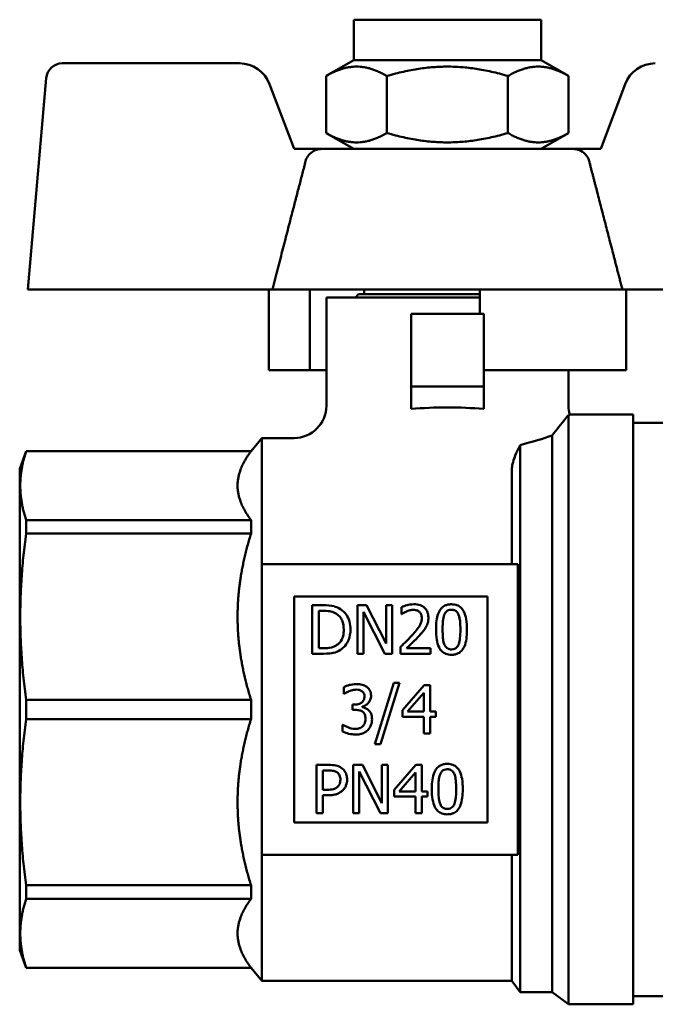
# Model space of a CAD drawing. Header units: millimetres. Extents: x 41 to 192, y 95 to 246.
# Tile 11 of 22: x 41 to 80, y 185 to 246. Entities that reach past the tile are written whole.
import ezdxf

# ---------------------------------------------------------------- set-up
doc = ezdxf.new("R2010")
doc.units = ezdxf.units.MM
doc.layers.add('Видимый контур (ГОСТ)', color=7, linetype='Continuous', lineweight=50)

msp = doc.modelspace()

# ---------------------------------------------------------------- linework, layer by layer
at = {"layer": 'Видимый контур (ГОСТ)'}
for p, q in [((61.213, 246.124), (72.813, 246.124)), ((61.213, 243.624), (61.213, 246.124)), ((72.813, 243.624), (72.813, 246.124)), ((54.13, 243.424), (43.154, 243.424)), ((61.213, 243.624), (59.507, 242.639)), ((61.213, 243.624), (72.813, 243.624)), ((72.813, 243.624), (74.518, 242.639)), ((59.507, 239.108), (59.507, 242.639)), ((63.26, 239.108), (63.26, 242.639)), ((70.766, 239.108), (70.766, 242.639)), ((74.518, 239.108), (74.518, 242.639)), ((42.158, 242.511), (41.013, 229.424)), ((57.513, 238.124), (56.001, 242.13)), ((78.025, 242.13), (76.513, 238.124)), ((61.213, 238.124), (59.507, 239.108)), ((72.813, 238.124), (74.518, 239.108)), ((59.241, 238.124), (57.513, 238.124)), ((59.241, 238.124), (74.785, 238.124)), ((76.513, 238.124), (74.785, 238.124)), ((41.013, 229.424), (56.17, 229.424)), ((55.942, 229.424), (55.942, 224.424)), ((69.03, 229.424), (56.17, 229.424)), ((58.495, 229.424), (58.495, 224.424)), ((61.863, 229.424), (61.863, 229.124)), ((77.856, 229.424), (69.03, 229.424)), ((69.03, 229.424), (69.03, 227.924)), ((77.856, 229.424), (93.013, 229.424)), ((78.084, 229.424), (78.084, 224.424)), ((69.03, 228.924), (59.513, 228.924)), ((59.513, 228.924), (59.513, 222.224)), ((61.515, 229.124), (61.315, 228.924)), ((69.03, 229.124), (61.515, 229.124)), ((69.263, 227.924), (64.763, 227.924)), ((64.763, 223.424), (64.763, 227.924)), ((69.263, 227.924), (69.263, 223.424)), ((58.495, 224.424), (55.942, 224.424)), ((59.513, 224.424), (58.495, 224.424)), ((69.263, 224.424), (78.084, 224.424)), ((74.513, 224.424), (74.513, 222.224)), ((64.763, 222.031), (64.763, 223.424)), ((69.263, 223.424), (64.763, 223.424)), ((69.263, 223.424), (69.263, 222.031)), ((74.513, 221.644), (74.513, 185.174)), ((78.513, 221.674), (74.59, 221.674)), ((78.513, 221.674), (78.513, 185.174)), ((84.013, 221.174), (78.513, 221.174)), ((54.846, 219.424), (55.513, 220.224)), ((55.513, 220.224), (55.513, 212.424)), ((57.513, 220.224), (55.513, 220.224)), ((73.513, 220.384), (73.513, 185.924)), ((40.513, 218.325), (40.913, 219.424)), ((40.913, 219.412), (40.913, 219.424)), ((40.913, 219.424), (54.846, 219.424)), ((54.846, 219.412), (54.846, 219.424)), ((71.513, 219.794), (71.513, 185.924)), ((40.913, 219.412), (54.846, 219.412)), ((40.513, 218.325), (40.513, 188.523)), ((71.013, 218.355), (71.013, 212.424)), ((40.913, 214.308), (40.913, 215.151)), ((40.913, 215.151), (54.846, 215.151)), ((54.846, 214.308), (54.846, 215.151)), ((40.913, 214.308), (54.846, 214.308)), ((55.513, 212.424), (71.37, 212.424)), ((55.513, 194.424), (55.513, 212.424)), ((71.37, 194.424), (71.37, 212.424)), ((57.513, 210.424), (57.513, 196.424)), ((57.513, 210.424), (69.497, 210.424)), ((69.497, 196.424), (69.497, 210.424)), ((59.324, 209.875), (58.641, 209.875)), ((58.641, 206.875), (58.641, 209.875)), ((62.006, 209.875), (61.439, 209.875)), ((61.439, 206.875), (61.439, 209.875)), ((62.006, 209.875), (63.214, 207.499)), ((63.586, 209.875), (63.214, 209.875)), ((63.214, 207.499), (63.214, 209.875)), ((63.586, 209.875), (63.586, 206.875)), ((64.172, 209.33), (64.172, 209.758)), ((59.04, 209.529), (59.04, 207.22)), ((59.04, 209.529), (59.344, 209.529)), ((61.811, 209.461), (61.811, 206.875)), ((63.139, 206.875), (61.811, 209.461)), ((64.172, 209.33), (64.194, 209.33)), ((64.109, 206.875), (64.109, 207.3)), ((58.641, 206.875), (59.331, 206.875)), ((59.344, 207.22), (59.04, 207.22)), ((61.439, 206.875), (61.811, 206.875)), ((63.139, 206.875), (63.586, 206.875)), ((64.109, 206.875), (65.959, 206.875)), ((65.959, 207.222), (64.485, 207.222)), ((65.959, 207.222), (65.959, 206.875)), ((60.602, 204.388), (60.602, 204.814)), ((62.527, 201.284), (63.697, 205.069)), ((64.042, 205.069), (62.868, 201.284)), ((64.042, 205.069), (63.697, 205.069)), ((64.234, 203.389), (65.576, 204.935)), ((65.945, 204.935), (65.576, 204.935)), ((65.945, 204.935), (65.945, 203.289)), ((60.602, 204.388), (60.626, 204.388)), ((65.559, 204.461), (64.55, 203.289)), ((65.559, 203.289), (65.559, 204.461)), ((40.913, 202.827), (40.913, 204.02)), ((40.913, 204.02), (54.846, 204.02)), ((54.846, 202.827), (54.846, 204.02)), ((61.265, 203.729), (61.132, 203.729)), ((61.132, 203.396), (61.132, 203.729)), ((61.73, 203.603), (61.73, 203.574)), ((61.132, 203.396), (61.302, 203.396)), ((64.234, 202.966), (64.234, 203.389)), ((64.234, 202.966), (65.559, 202.966)), ((65.559, 203.289), (64.55, 203.289)), ((65.559, 201.935), (65.559, 202.966)), ((66.303, 203.289), (65.945, 203.289)), ((65.945, 202.966), (65.945, 201.935)), ((65.945, 202.966), (66.303, 202.966)), ((66.303, 203.289), (66.303, 202.966)), ((40.913, 202.827), (54.846, 202.827)), ((60.548, 202.482), (60.519, 202.482)), ((60.519, 202.057), (60.519, 202.482)), ((65.559, 201.935), (65.945, 201.935)), ((62.527, 201.284), (62.868, 201.284)), ((59.656, 199.996), (58.902, 199.996)), ((58.902, 196.996), (58.902, 199.996)), ((61.744, 199.996), (61.178, 199.996)), ((61.178, 196.996), (61.178, 199.996)), ((61.744, 199.996), (62.953, 197.621)), ((63.325, 199.996), (62.953, 199.996)), ((62.953, 197.621), (62.953, 199.996)), ((63.325, 199.996), (63.325, 196.996)), ((63.709, 198.45), (65.051, 199.996)), ((65.42, 199.996), (65.051, 199.996)), ((65.42, 199.996), (65.42, 198.35)), ((59.301, 199.651), (59.301, 198.454)), ((59.301, 199.651), (59.632, 199.651)), ((61.55, 199.582), (61.55, 196.996)), ((62.877, 196.996), (61.55, 199.582)), ((65.034, 199.522), (64.025, 198.35)), ((65.034, 198.35), (65.034, 199.522)), ((59.573, 198.454), (59.301, 198.454)), ((59.301, 198.114), (59.301, 196.996)), ((59.301, 198.114), (59.639, 198.114)), ((63.709, 198.027), (63.709, 198.45)), ((65.034, 198.35), (64.025, 198.35)), ((65.778, 198.35), (65.42, 198.35)), ((65.778, 198.35), (65.778, 198.027)), ((63.709, 198.027), (65.034, 198.027)), ((65.034, 196.996), (65.034, 198.027)), ((65.42, 198.027), (65.778, 198.027)), ((65.42, 198.027), (65.42, 196.996)), ((58.902, 196.996), (59.301, 196.996)), ((61.178, 196.996), (61.55, 196.996)), ((62.877, 196.996), (63.325, 196.996)), ((65.034, 196.996), (65.42, 196.996)), ((69.497, 196.424), (57.513, 196.424)), ((55.513, 194.424), (55.513, 186.624)), ((55.513, 194.424), (71.37, 194.424)), ((71.013, 194.424), (71.013, 186.624)), ((40.913, 191.696), (40.913, 192.539)), ((40.913, 192.539), (54.846, 192.539)), ((54.846, 191.696), (54.846, 192.539)), ((40.913, 191.696), (54.846, 191.696)), ((40.513, 188.523), (40.913, 187.424)), ((40.913, 187.424), (40.913, 187.435)), ((40.913, 187.435), (54.846, 187.435)), ((40.913, 187.424), (54.846, 187.424)), ((54.846, 187.424), (54.846, 187.435)), ((54.846, 187.424), (55.513, 186.624)), ((71.013, 186.624), (55.513, 186.624)), ((71.013, 186.624), (71.513, 185.924)), ((73.513, 185.924), (71.513, 185.924)), ((73.513, 185.924), (74.513, 185.174)), ((84.013, 185.674), (78.513, 185.674)), ((78.513, 185.174), (74.513, 185.174))]:
    msp.add_line(p, q, dxfattribs=at)
for centre, radius, start, end in [((43.154, 242.424), 1, 90, 175), ((54.13, 241.424), 2, 20.67442, 90), ((79.896, 241.424), 2, 90, 159.32558), ((57.513, 222.224), 2, 270, 0), ((76.513, 222.224), 2, 180, 195.96201)]:
    msp.add_arc(centre, radius, start, end, dxfattribs=at)
msp.add_ellipse((67.013, 220.167), major_axis=(7.5, 0), ratio=0.260555, start_param=1.266104, end_param=1.875489, dxfattribs=at)
for points, weights in [([(63.26, 242.639), (61.384, 243.722), (59.507, 242.639)], [1, 1.15470053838, 1]), ([(70.766, 242.639), (67.013, 243.722), (63.26, 242.639)], [1, 1.15470053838, 1]), ([(74.518, 242.639), (72.642, 243.722), (70.766, 242.639)], [1, 1.15470053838, 1]), ([(59.507, 239.108), (61.384, 238.025), (63.26, 239.108)], [1, 1.15470053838, 1]), ([(63.26, 239.108), (67.013, 238.025), (70.766, 239.108)], [1, 1.15470053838, 1]), ([(70.766, 239.108), (72.642, 238.025), (74.518, 239.108)], [1, 1.15470053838, 1]), ([(56.17, 229.424), (57.306, 233.816), (58.231, 237.374)], [22.0955468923, 24.2940060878, 26.4233411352]), ([(40.913, 219.412), (40.208, 217.282), (40.913, 215.151)], [1, 1.06666666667, 1]), ([(54.846, 219.412), (54.013, 218.313), (54.013, 217.282)], [1.01110143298, 1.022156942, 1]), ([(54.013, 217.282), (54.013, 216.251), (54.846, 215.151)], [1, 1.022156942, 1.01110143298]), ([(40.913, 214.308), (40.208, 209.164), (40.913, 204.02)], [1, 1.06666666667, 1]), ([(54.846, 214.308), (54.013, 211.653), (54.013, 209.164)], [1.01110143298, 1.022156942, 1]), ([(54.013, 209.164), (54.013, 206.675), (54.846, 204.02)], [1, 1.022156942, 1.01110143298]), ([(40.913, 202.827), (40.208, 197.683), (40.913, 192.539)], [1, 1.06666666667, 1]), ([(54.846, 202.827), (54.013, 200.172), (54.013, 197.683)], [1.01110143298, 1.022156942, 1]), ([(54.013, 197.683), (54.013, 195.194), (54.846, 192.539)], [1, 1.022156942, 1.01110143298]), ([(40.913, 191.696), (40.208, 189.565), (40.913, 187.435)], [1, 1.06666666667, 1]), ([(54.846, 191.696), (54.013, 190.596), (54.013, 189.565)], [1.01110143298, 1.022156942, 1]), ([(54.013, 189.565), (54.013, 188.534), (54.846, 187.435)], [1, 1.022156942, 1.01110143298])]:
    msp.add_rational_spline(points, weights, degree=2, dxfattribs=at)
for points, knots in [([(59.241, 238.124), (59.109, 238.124), (58.953, 238.094), (58.712, 237.996), (58.583, 237.913), (58.404, 237.737), (58.321, 237.614), (58.257, 237.461), (58.243, 237.418), (58.231, 237.374)], [0.4592163, 0.4592163, 0.4592163, 0.4592163, 0.4989422, 0.4989422, 0.5372006, 0.5372006, 0.5743027, 0.5743027, 0.5870323, 0.5870323, 0.5870323, 0.5870323]), ([(75.795, 237.374), (75.783, 237.418), (75.769, 237.461), (75.705, 237.614), (75.622, 237.737), (75.442, 237.913), (75.314, 237.996), (75.073, 238.094), (74.917, 238.124), (74.785, 238.124)], [0.0237298, 0.0237298, 0.0237298, 0.0237298, 0.0364594, 0.0364594, 0.0735615, 0.0735615, 0.1118199, 0.1118199, 0.1515458, 0.1515458, 0.1515458, 0.1515458]), ([(74.513, 221.644), (74.464, 221.584), (74.388, 221.492), (74.08, 221.112), (73.785, 220.744), (73.513, 220.384)], [0.0020827, 0.0020827, 0.0020827, 0.0020827, 0.123988, 0.123988, 0.3889464, 0.3889464, 0.3889464, 0.3889464]), ([(74.59, 221.674), (74.59, 221.674), (74.569, 221.665), (74.523, 221.648), (74.518, 221.646), (74.513, 221.644)], [0.1048781, 0.1048781, 0.1048781, 0.1048781, 0.1990142, 0.1990142, 0.2097327, 0.2097327, 0.2097327, 0.2097327]), ([(71.513, 219.794), (71.428, 219.621), (71.349, 219.448), (71.198, 219.091), (71.127, 218.902), (71.038, 218.59), (71.013, 218.459), (71.013, 218.355)], [0.1165505, 0.1165505, 0.1165505, 0.1165505, 0.1691397, 0.1691397, 0.2312007, 0.2312007, 0.2838001, 0.2838001, 0.2838001, 0.2838001]), ([(60.399, 209.636), (60.248, 209.736), (60.08, 209.787), (59.8, 209.861), (59.554, 209.875), (59.324, 209.875)], [-0.1025977, -0.1025977, -0.1025977, -0.1025977, -0.0689835, -0.0689835, 0, 0, 0, 0]), ([(64.94, 209.938), (64.748, 209.938), (64.586, 209.896), (64.396, 209.845), (64.268, 209.805), (64.172, 209.758)], [-0.05056736, -0.05056736, -0.05056736, -0.05056736, -0.03261693, -0.03261693, 0, 0, 0, 0]), ([(65.835, 209.114), (65.835, 209.183), (65.829, 209.252), (65.802, 209.382), (65.783, 209.442), (65.708, 209.6), (65.646, 209.671), (65.516, 209.789), (65.432, 209.839), (65.211, 209.921), (65.075, 209.938), (64.94, 209.938)], [-0.123555, -0.123555, -0.123555, -0.123555, -0.108642, -0.108642, -0.0949591, -0.0949591, -0.0711412, -0.0711412, -0.0405265, -0.0405265, 0, 0, 0, 0]), ([(67.269, 209.935), (67.196, 209.935), (67.122, 209.929), (66.984, 209.901), (66.921, 209.88), (66.772, 209.808), (66.696, 209.75), (66.543, 209.579), (66.482, 209.461), (66.349, 209.089), (66.309, 208.762), (66.309, 208.372)], [-0.287362, -0.287362, -0.287362, -0.287362, -0.2553979, -0.2553979, -0.2259171, -0.2259171, -0.1822754, -0.1822754, -0.1221679, -0.1221679, 0, 0, 0, 0]), ([(68.227, 208.375), (68.227, 208.588), (68.214, 208.809), (68.148, 209.177), (68.102, 209.343), (67.98, 209.579), (67.922, 209.662), (67.777, 209.796), (67.698, 209.845), (67.5, 209.919), (67.385, 209.935), (67.269, 209.935)], [-0.2142593, -0.2142593, -0.2142593, -0.2142593, -0.1477383, -0.1477383, -0.0960841, -0.0960841, -0.0639153, -0.0639153, -0.0348449, -0.0348449, 0, 0, 0, 0]), ([(59.344, 209.529), (59.583, 209.529), (59.72, 209.504), (59.916, 209.458), (60.03, 209.412), (60.136, 209.349)], [-0.06059989, -0.06059989, -0.06059989, -0.06059989, -0.03763765, -0.03763765, 0, 0, 0, 0]), ([(60.136, 209.349), (60.215, 209.301), (60.284, 209.243), (60.404, 209.104), (60.452, 209.025), (60.564, 208.765), (60.591, 208.569), (60.591, 208.377)], [-0.117181, -0.117181, -0.117181, -0.117181, -0.0890429, -0.0890429, -0.0601434, -0.0601434, 0, 0, 0, 0]), ([(61.007, 208.372), (61.007, 208.54), (60.989, 208.709), (60.895, 209.054), (60.823, 209.183), (60.666, 209.418), (60.545, 209.539), (60.399, 209.636)], [-0.1193637, -0.1193637, -0.1193637, -0.1193637, -0.0887648, -0.0887648, -0.0539406, -0.0539406, 0, 0, 0, 0]), ([(64.194, 209.33), (64.235, 209.359), (64.278, 209.386), (64.373, 209.445), (64.428, 209.472), (64.485, 209.495)], [-0.03421923, -0.03421923, -0.03421923, -0.03421923, -0.01870676, -0.01870676, 0, 0, 0, 0]), ([(64.485, 209.495), (64.583, 209.536), (64.662, 209.555), (64.765, 209.581), (64.838, 209.59), (64.911, 209.59)], [-0.03200021, -0.03200021, -0.03200021, -0.03200021, -0.0219864, -0.0219864, 0, 0, 0, 0]), ([(65.426, 209.092), (65.426, 209.022), (65.418, 208.953), (65.386, 208.814), (65.362, 208.747), (65.321, 208.663), (65.311, 208.644), (65.193, 208.43), (64.986, 208.19), (64.833, 208.022)], [-0.1206385, -0.1206385, -0.1206385, -0.1206385, -0.0985051, -0.0985051, -0.0760215, -0.0760215, -0.0694026, -0.0694026, 0, 0, 0, 0]), ([(64.911, 209.59), (65.007, 209.59), (65.075, 209.573), (65.18, 209.538), (65.232, 209.508), (65.278, 209.469)], [-0.03334779, -0.03334779, -0.03334779, -0.03334779, -0.01872512, -0.01872512, 0, 0, 0, 0]), ([(65.278, 209.469), (65.302, 209.448), (65.323, 209.425), (65.363, 209.367), (65.378, 209.335), (65.416, 209.243), (65.426, 209.167), (65.426, 209.092)], [-0.03737984, -0.03737984, -0.03737984, -0.03737984, -0.03144579, -0.03144579, -0.02386957, -0.02386957, 0, 0, 0, 0]), ([(65.679, 208.513), (65.747, 208.63), (65.778, 208.733), (65.823, 208.894), (65.835, 209.004), (65.835, 209.114)], [-0.05249728, -0.05249728, -0.05249728, -0.05249728, -0.03471607, -0.03471607, 0, 0, 0, 0]), ([(66.717, 208.372), (66.717, 208.64), (66.731, 208.812), (66.751, 209.027), (66.775, 209.167), (66.822, 209.286)], [-0.06854013, -0.06854013, -0.06854013, -0.06854013, -0.04056832, -0.04056832, 0, 0, 0, 0]), ([(66.822, 209.286), (66.838, 209.327), (66.858, 209.367), (66.904, 209.437), (66.929, 209.468), (66.999, 209.532), (67.041, 209.556), (67.142, 209.594), (67.206, 209.602), (67.269, 209.602)], [-0.0538572, -0.0538572, -0.0538572, -0.0538572, -0.04265138, -0.04265138, -0.03271533, -0.03271533, -0.01898097, -0.01898097, 0, 0, 0, 0]), ([(67.269, 209.602), (67.306, 209.602), (67.343, 209.599), (67.413, 209.586), (67.444, 209.577), (67.502, 209.551), (67.548, 209.526), (67.646, 209.423), (67.682, 209.358), (67.709, 209.291)], [-0.09343457, -0.09343457, -0.09343457, -0.09343457, -0.06764655, -0.06764655, -0.04425229, -0.04425229, -0.02292371, -0.02292371, 0, 0, 0, 0]), ([(67.709, 209.291), (67.766, 209.147), (67.786, 208.988), (67.813, 208.738), (67.819, 208.551), (67.819, 208.375)], [-0.08013709, -0.08013709, -0.08013709, -0.08013709, -0.05540851, -0.05540851, 0, 0, 0, 0]), ([(65.278, 208), (65.355, 208.082), (65.429, 208.166), (65.568, 208.335), (65.628, 208.422), (65.679, 208.513)], [-0.06701904, -0.06701904, -0.06701904, -0.06701904, -0.03257176, -0.03257176, 0, 0, 0, 0]), ([(60.591, 208.377), (60.591, 208.243), (60.579, 208.103), (60.526, 207.886), (60.488, 207.774), (60.351, 207.566), (60.27, 207.485), (60.173, 207.419)], [-0.1397994, -0.1397994, -0.1397994, -0.1397994, -0.0765907, -0.0765907, -0.0355511, -0.0355511, 0, 0, 0, 0]), ([(60.394, 207.115), (60.501, 207.186), (60.594, 207.272), (60.77, 207.49), (60.837, 207.615), (60.97, 207.928), (61.007, 208.149), (61.007, 208.372)], [-0.1340498, -0.1340498, -0.1340498, -0.1340498, -0.1049117, -0.1049117, -0.0700405, -0.0700405, 0, 0, 0, 0]), ([(64.833, 208.022), (64.668, 207.841), (64.537, 207.712), (64.362, 207.54), (64.235, 207.419), (64.109, 207.3)], [-0.07494395, -0.07494395, -0.07494395, -0.07494395, -0.05284209, -0.05284209, 0, 0, 0, 0]), ([(64.485, 207.222), (64.628, 207.355), (64.783, 207.503), (65.001, 207.71), (65.144, 207.854), (65.278, 208)], [-0.09166441, -0.09166441, -0.09166441, -0.09166441, -0.06087613, -0.06087613, 0, 0, 0, 0]), ([(66.309, 208.372), (66.309, 208.166), (66.321, 207.948), (66.383, 207.585), (66.426, 207.421), (66.543, 207.185), (66.6, 207.099), (66.744, 206.96), (66.824, 206.909), (67.027, 206.829), (67.148, 206.811), (67.269, 206.811)], [-0.2114625, -0.2114625, -0.2114625, -0.2114625, -0.1466285, -0.1466285, -0.0971064, -0.0971064, -0.065665, -0.065665, -0.036408, -0.036408, 0, 0, 0, 0]), ([(66.819, 207.468), (66.759, 207.626), (66.743, 207.778), (66.721, 208.013), (66.717, 208.201), (66.717, 208.372)], [-0.07478836, -0.07478836, -0.07478836, -0.07478836, -0.05357123, -0.05357123, 0, 0, 0, 0]), ([(67.269, 206.811), (67.345, 206.811), (67.421, 206.818), (67.562, 206.849), (67.628, 206.872), (67.777, 206.949), (67.853, 207.01), (67.993, 207.175), (68.056, 207.289), (68.208, 207.736), (68.227, 208.103), (68.227, 208.375)], [-0.2080451, -0.2080451, -0.2080451, -0.2080451, -0.1825383, -0.1825383, -0.1591302, -0.1591302, -0.1256176, -0.1256176, -0.085182, -0.085182, 0, 0, 0, 0]), ([(67.819, 208.375), (67.819, 208.196), (67.813, 208.016), (67.781, 207.714), (67.757, 207.577), (67.712, 207.46)], [-0.09453696, -0.09453696, -0.09453696, -0.09453696, -0.03845487, -0.03845487, 0, 0, 0, 0]), ([(60.173, 207.419), (60.119, 207.381), (60.061, 207.349), (59.915, 207.286), (59.843, 207.269), (59.659, 207.23), (59.497, 207.22), (59.344, 207.22)], [-0.06376274, -0.06376274, -0.06376274, -0.06376274, -0.05637954, -0.05637954, -0.04602288, -0.04602288, 0, 0, 0, 0]), ([(67.269, 207.144), (67.23, 207.144), (67.191, 207.148), (67.119, 207.162), (67.085, 207.172), (67.029, 207.198), (66.982, 207.224), (66.881, 207.333), (66.845, 207.399), (66.819, 207.468)], [-0.1066753, -0.1066753, -0.1066753, -0.1066753, -0.0743179, -0.0743179, -0.0451939, -0.0451939, -0.022612, -0.022612, 0, 0, 0, 0]), ([(67.712, 207.46), (67.696, 207.421), (67.678, 207.382), (67.635, 207.314), (67.611, 207.284), (67.54, 207.216), (67.496, 207.192), (67.397, 207.153), (67.333, 207.144), (67.269, 207.144)], [-0.04872333, -0.04872333, -0.04872333, -0.04872333, -0.03980609, -0.03980609, -0.03182853, -0.03182853, -0.01923226, -0.01923226, 0, 0, 0, 0]), ([(59.331, 206.875), (59.666, 206.875), (59.841, 206.905), (60.097, 206.958), (60.251, 207.026), (60.394, 207.115)], [-0.07828905, -0.07828905, -0.07828905, -0.07828905, -0.05089369, -0.05089369, 0, 0, 0, 0]), ([(61.385, 204.998), (61.194, 204.998), (61.032, 204.96), (60.831, 204.909), (60.702, 204.867), (60.602, 204.814)], [-0.05418467, -0.05418467, -0.05418467, -0.05418467, -0.03414057, -0.03414057, 0, 0, 0, 0]), ([(62.017, 204.828), (61.923, 204.894), (61.827, 204.933), (61.627, 204.988), (61.502, 204.998), (61.385, 204.998)], [-0.06225299, -0.06225299, -0.06225299, -0.06225299, -0.03538125, -0.03538125, 0, 0, 0, 0]), ([(62.284, 204.274), (62.284, 204.342), (62.277, 204.41), (62.248, 204.523), (62.227, 204.582), (62.145, 204.717), (62.086, 204.778), (62.017, 204.828)], [-0.0776575, -0.0776575, -0.0776575, -0.0776575, -0.04763057, -0.04763057, -0.0257415, -0.0257415, 0, 0, 0, 0]), ([(60.626, 204.388), (60.668, 204.417), (60.71, 204.444), (60.807, 204.503), (60.865, 204.532), (60.923, 204.556)], [-0.03385094, -0.03385094, -0.03385094, -0.03385094, -0.01865306, -0.01865306, 0, 0, 0, 0]), ([(60.923, 204.556), (61.028, 204.597), (61.108, 204.617), (61.207, 204.642), (61.279, 204.651), (61.353, 204.651)], [-0.03054832, -0.03054832, -0.03054832, -0.03054832, -0.02208364, -0.02208364, 0, 0, 0, 0]), ([(61.876, 204.233), (61.876, 204.195), (61.873, 204.157), (61.859, 204.086), (61.849, 204.053), (61.814, 203.972), (61.783, 203.928), (61.698, 203.847), (61.638, 203.809), (61.472, 203.743), (61.368, 203.729), (61.265, 203.729)], [-0.09872249, -0.09872249, -0.09872249, -0.09872249, -0.08520425, -0.08520425, -0.07280852, -0.07280852, -0.05337551, -0.05337551, -0.03086775, -0.03086775, 0, 0, 0, 0]), ([(61.353, 204.651), (61.454, 204.651), (61.521, 204.637), (61.61, 204.617), (61.666, 204.593), (61.718, 204.558)], [-0.0275263, -0.0275263, -0.0275263, -0.0275263, -0.01856847, -0.01856847, 0, 0, 0, 0]), ([(61.718, 204.558), (61.746, 204.539), (61.771, 204.515), (61.809, 204.468), (61.831, 204.436), (61.868, 204.344), (61.876, 204.288), (61.876, 204.233)], [-0.04710865, -0.04710865, -0.04710865, -0.04710865, -0.02983941, -0.02983941, -0.01662985, -0.01662985, 0, 0, 0, 0]), ([(61.73, 203.603), (61.8, 203.618), (61.866, 203.643), (61.992, 203.714), (62.048, 203.76), (62.17, 203.89), (62.211, 203.961), (62.269, 204.101), (62.284, 204.186), (62.284, 204.274)], [-0.07175431, -0.07175431, -0.07175431, -0.07175431, -0.05874227, -0.05874227, -0.04545274, -0.04545274, -0.02636814, -0.02636814, 0, 0, 0, 0]), ([(62.133, 203.379), (62.043, 203.465), (61.963, 203.498), (61.868, 203.537), (61.799, 203.56), (61.73, 203.574)], [-0.03094373, -0.03094373, -0.03094373, -0.03094373, -0.02112024, -0.02112024, 0, 0, 0, 0]), ([(61.302, 203.396), (61.428, 203.396), (61.527, 203.381), (61.648, 203.349), (61.704, 203.325), (61.754, 203.289)], [-0.0377445, -0.0377445, -0.0377445, -0.0377445, -0.01840471, -0.01840471, 0, 0, 0, 0]), ([(61.754, 203.289), (61.784, 203.268), (61.811, 203.242), (61.863, 203.174), (61.882, 203.135), (61.923, 203.034), (61.934, 202.944), (61.934, 202.854)], [-0.04309216, -0.04309216, -0.04309216, -0.04309216, -0.03615747, -0.03615747, -0.02713298, -0.02713298, 0, 0, 0, 0]), ([(62.342, 202.825), (62.342, 202.896), (62.337, 202.969), (62.313, 203.078), (62.297, 203.138), (62.228, 203.272), (62.186, 203.331), (62.133, 203.379)], [-0.08716399, -0.08716399, -0.08716399, -0.08716399, -0.04547791, -0.04547791, -0.02149099, -0.02149099, 0, 0, 0, 0]), ([(61.314, 202.22), (61.109, 202.22), (60.952, 202.279), (60.765, 202.354), (60.643, 202.413), (60.548, 202.482)], [-0.05337542, -0.05337542, -0.05337542, -0.05337542, -0.03529289, -0.03529289, 0, 0, 0, 0]), ([(61.769, 202.387), (61.741, 202.357), (61.71, 202.332), (61.626, 202.279), (61.581, 202.264), (61.481, 202.233), (61.399, 202.22), (61.314, 202.22)], [-0.0354906, -0.0354906, -0.0354906, -0.0354906, -0.03134757, -0.03134757, -0.0253789, -0.0253789, 0, 0, 0, 0]), ([(61.934, 202.854), (61.934, 202.7), (61.906, 202.62), (61.862, 202.511), (61.821, 202.446), (61.769, 202.387)], [-0.03504931, -0.03504931, -0.03504931, -0.03504931, -0.02357386, -0.02357386, 0, 0, 0, 0]), ([(62.077, 202.149), (62.184, 202.26), (62.24, 202.371), (62.321, 202.571), (62.342, 202.696), (62.342, 202.825)], [-0.06492504, -0.06492504, -0.06492504, -0.06492504, -0.038612, -0.038612, 0, 0, 0, 0]), ([(60.519, 202.057), (60.651, 201.991), (60.798, 201.95), (61.038, 201.89), (61.187, 201.872), (61.338, 201.872)], [-0.07418478, -0.07418478, -0.07418478, -0.07418478, -0.04540465, -0.04540465, 0, 0, 0, 0]), ([(61.338, 201.872), (61.422, 201.872), (61.507, 201.879), (61.665, 201.909), (61.738, 201.931), (61.91, 202.007), (62, 202.069), (62.077, 202.149)], [-0.08151905, -0.08151905, -0.08151905, -0.08151905, -0.05643829, -0.05643829, -0.03341149, -0.03341149, 0, 0, 0, 0]), ([(60.441, 199.809), (60.318, 199.894), (60.194, 199.932), (59.966, 199.986), (59.804, 199.996), (59.656, 199.996)], [-0.07003103, -0.07003103, -0.07003103, -0.07003103, -0.04435144, -0.04435144, 0, 0, 0, 0]), ([(67.008, 200.056), (66.931, 200.056), (66.854, 200.05), (66.71, 200.018), (66.644, 199.995), (66.494, 199.918), (66.419, 199.857), (66.279, 199.692), (66.217, 199.578), (66.064, 199.126), (66.047, 198.754), (66.047, 198.493)], [-0.1986676, -0.1986676, -0.1986676, -0.1986676, -0.1740895, -0.1740895, -0.1515821, -0.1515821, -0.1197489, -0.1197489, -0.081626, -0.081626, 0, 0, 0, 0]), ([(67.966, 198.496), (67.966, 198.702), (67.954, 198.919), (67.891, 199.282), (67.847, 199.445), (67.723, 199.696), (67.664, 199.777), (67.528, 199.908), (67.449, 199.959), (67.247, 200.039), (67.128, 200.056), (67.008, 200.056)], [-0.1822375, -0.1822375, -0.1822375, -0.1822375, -0.1318943, -0.1318943, -0.0931914, -0.0931914, -0.0651891, -0.0651891, -0.0359965, -0.0359965, 0, 0, 0, 0]), ([(59.632, 199.651), (59.739, 199.651), (59.867, 199.644), (60.041, 199.603), (60.107, 199.576), (60.167, 199.536)], [-0.05377059, -0.05377059, -0.05377059, -0.05377059, -0.0216158, -0.0216158, 0, 0, 0, 0]), ([(60.167, 199.536), (60.205, 199.511), (60.239, 199.481), (60.297, 199.412), (60.319, 199.374), (60.371, 199.252), (60.383, 199.165), (60.383, 199.079)], [-0.05445274, -0.05445274, -0.05445274, -0.05445274, -0.04050097, -0.04050097, -0.02664873, -0.02664873, 0, 0, 0, 0]), ([(60.799, 199.091), (60.799, 199.182), (60.789, 199.273), (60.75, 199.419), (60.723, 199.494), (60.608, 199.67), (60.532, 199.746), (60.441, 199.809)], [-0.110243, -0.110243, -0.110243, -0.110243, -0.0640503, -0.0640503, -0.0333272, -0.0333272, 0, 0, 0, 0]), ([(66.456, 198.493), (66.456, 198.783), (66.472, 198.962), (66.49, 199.15), (66.513, 199.289), (66.56, 199.407)], [-0.05864472, -0.05864472, -0.05864472, -0.05864472, -0.03918567, -0.03918567, 0, 0, 0, 0]), ([(66.56, 199.407), (66.576, 199.447), (66.595, 199.485), (66.639, 199.554), (66.663, 199.584), (66.735, 199.652), (66.779, 199.676), (66.878, 199.715), (66.943, 199.723), (67.008, 199.723)], [-0.04894507, -0.04894507, -0.04894507, -0.04894507, -0.04000852, -0.04000852, -0.03202456, -0.03202456, -0.01943619, -0.01943619, 0, 0, 0, 0]), ([(67.008, 199.723), (67.045, 199.723), (67.082, 199.721), (67.151, 199.707), (67.183, 199.698), (67.241, 199.672), (67.287, 199.647), (67.385, 199.543), (67.421, 199.479), (67.448, 199.412)], [-0.09209434, -0.09209434, -0.09209434, -0.09209434, -0.06645425, -0.06645425, -0.04329246, -0.04329246, -0.02211979, -0.02211979, 0, 0, 0, 0]), ([(67.448, 199.412), (67.506, 199.267), (67.525, 199.106), (67.551, 198.858), (67.557, 198.67), (67.557, 198.496)], [-0.07791919, -0.07791919, -0.07791919, -0.07791919, -0.05471992, -0.05471992, 0, 0, 0, 0]), ([(60.383, 199.079), (60.383, 198.964), (60.364, 198.882), (60.311, 198.75), (60.267, 198.689), (60.213, 198.634)], [-0.04404848, -0.04404848, -0.04404848, -0.04404848, -0.02349001, -0.02349001, 0, 0, 0, 0]), ([(60.536, 198.425), (60.578, 198.466), (60.615, 198.511), (60.68, 198.611), (60.707, 198.666), (60.776, 198.84), (60.799, 198.964), (60.799, 199.091)], [-0.07605291, -0.07605291, -0.07605291, -0.07605291, -0.05824108, -0.05824108, -0.03957239, -0.03957239, 0, 0, 0, 0]), ([(60.213, 198.634), (60.18, 198.6), (60.144, 198.572), (60.046, 198.516), (59.994, 198.501), (59.852, 198.464), (59.71, 198.454), (59.573, 198.454)], [-0.05819559, -0.05819559, -0.05819559, -0.05819559, -0.05094271, -0.05094271, -0.04099629, -0.04099629, 0, 0, 0, 0]), ([(59.639, 198.114), (59.742, 198.114), (59.847, 198.12), (60.066, 198.155), (60.144, 198.182), (60.325, 198.255), (60.438, 198.329), (60.536, 198.425)], [-0.07373779, -0.07373779, -0.07373779, -0.07373779, -0.05903897, -0.05903897, -0.04204265, -0.04204265, 0, 0, 0, 0]), ([(66.047, 198.493), (66.047, 198.28), (66.06, 198.058), (66.125, 197.691), (66.171, 197.525), (66.291, 197.29), (66.349, 197.207), (66.494, 197.073), (66.574, 197.024), (66.773, 196.949), (66.89, 196.933), (67.008, 196.933)], [-0.2144575, -0.2144575, -0.2144575, -0.2144575, -0.1479481, -0.1479481, -0.0966131, -0.0966131, -0.064543, -0.064543, -0.0352784, -0.0352784, 0, 0, 0, 0]), ([(66.558, 197.589), (66.497, 197.747), (66.481, 197.9), (66.46, 198.133), (66.456, 198.32), (66.456, 198.493)], [-0.0756364, -0.0756364, -0.0756364, -0.0756364, -0.05421322, -0.05421322, 0, 0, 0, 0]), ([(67.008, 196.933), (67.08, 196.933), (67.153, 196.939), (67.289, 196.967), (67.351, 196.987), (67.5, 197.059), (67.576, 197.117), (67.729, 197.287), (67.79, 197.406), (67.925, 197.779), (67.966, 198.106), (67.966, 198.496)], [-0.2859559, -0.2859559, -0.2859559, -0.2859559, -0.254556, -0.254556, -0.2255395, -0.2255395, -0.1821081, -0.1821081, -0.1220269, -0.1220269, 0, 0, 0, 0]), ([(67.557, 198.496), (67.557, 198.212), (67.541, 198.039), (67.52, 197.835), (67.496, 197.697), (67.45, 197.582)], [-0.06523599, -0.06523599, -0.06523599, -0.06523599, -0.03942241, -0.03942241, 0, 0, 0, 0]), ([(67.008, 197.266), (66.969, 197.266), (66.93, 197.269), (66.858, 197.283), (66.825, 197.293), (66.769, 197.319), (66.722, 197.344), (66.62, 197.453), (66.584, 197.519), (66.558, 197.589)], [-0.1073195, -0.1073195, -0.1073195, -0.1073195, -0.075227, -0.075227, -0.0462094, -0.0462094, -0.0234956, -0.0234956, 0, 0, 0, 0]), ([(67.45, 197.582), (67.434, 197.541), (67.415, 197.501), (67.37, 197.431), (67.345, 197.4), (67.275, 197.336), (67.233, 197.312), (67.133, 197.274), (67.07, 197.266), (67.008, 197.266)], [-0.05324927, -0.05324927, -0.05324927, -0.05324927, -0.0422099, -0.0422099, -0.03240585, -0.03240585, -0.01877234, -0.01877234, 0, 0, 0, 0])]:
    msp.add_open_spline(points, degree=3, knots=knots, dxfattribs=at)
msp.add_rational_spline([(75.795, 237.374), (76.315, 235.371), (77.356, 231.355), (77.856, 229.424)], [26.4233411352, 25.1809248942, 23.0112575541, 22.0955468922], degree=2, knots=[202.671691, 202.671691, 202.671691, 204.434283, 205.692538, 205.692538, 205.692538], dxfattribs=at)
msp.add_open_spline([(73.513, 220.384), (72.96, 220.198), (72.279, 219.985), (71.513, 219.794)], degree=3, dxfattribs=at)

doc.saveas('drawing.dxf')
